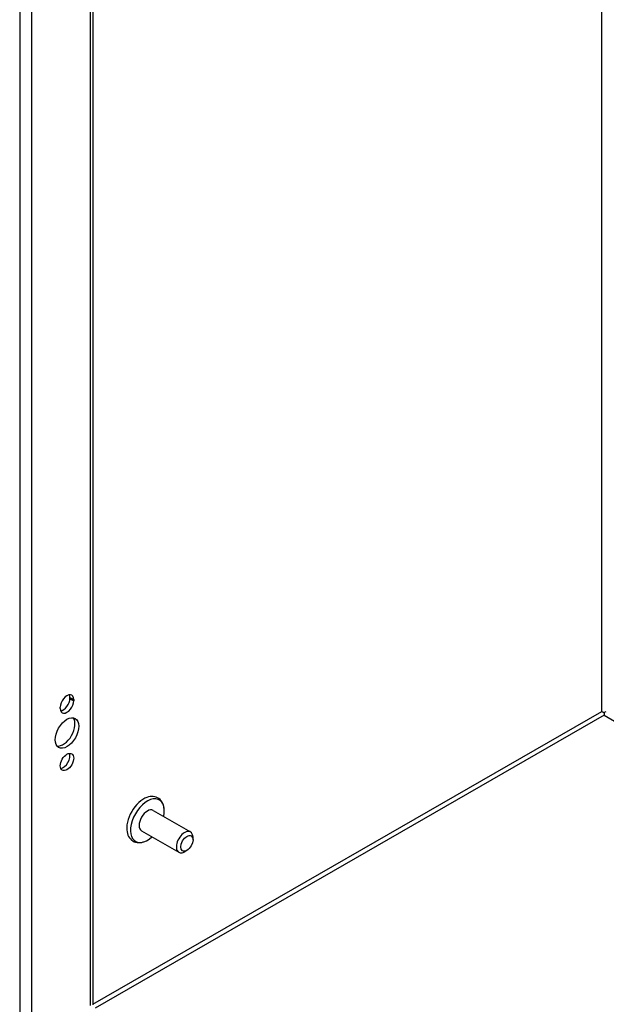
# Model space of a CAD drawing. Header units: inches. Extents: x 12 to 114, y 9 to 74.
# Tile 46 of 60: x 96.92 to 102.71, y 35.08 to 44.79. Entities that reach past the tile are written whole.
import ezdxf

# ---------------------------------------------------------------- set-up
doc = ezdxf.new("R2010")
doc.units = ezdxf.units.IN
doc.header["$MEASUREMENT"] = 0
doc.layers.add('Visible Edges(ANSI)', color=7, linetype='Continuous', lineweight=25)
doc.layers.add('Visible Tangent Edges(ANSI)', color=7, linetype='Continuous', lineweight=25)

msp = doc.modelspace()

# ---------------------------------------------------------------- linework, layer by layer
at = {"layer": 'Visible Edges(ANSI)'}
for p, q in [((97.643, 57.4423), (97.643, 35.0713)), ((97.4172, 38.0945), (97.4172, 38.1051)), ((97.3225, 37.9967), (97.3225, 38.0074)), ((97.4547, 38.0835), (97.4547, 38.0729)), ((102.6847, 37.9543), (102.6847, 37.929)), ((98.2396, 36.9894), (98.6071, 36.7778)), ((98.1237, 36.7881), (98.4912, 36.5765)), ((98.6313, 36.6988), (98.6313, 36.7244)), ((98.5716, 36.5953), (98.5495, 36.5824))]:
    msp.add_line(p, q, dxfattribs=at)
at = {"layer": 'Visible Edges(ANSI)', "flags": 128}
for points in [[(98.3478, 36.9973), (98.3462, 37.0134), (98.3433, 37.0291), (98.3391, 37.0442), (98.3334, 37.0587), (98.3263, 37.0723), (98.3176, 37.085), (98.3073, 37.0964), (98.2956, 37.1063), (98.2826, 37.1145), (98.2686, 37.1208), (98.2539, 37.1251), (98.2387, 37.1274), (98.2233, 37.1278), (98.208, 37.1264), (98.1927, 37.1233), (98.1775, 37.1188)], [(97.9807, 36.7769), (97.9843, 36.7615), (97.9894, 36.7468), (97.9959, 36.7328), (98.0039, 36.7197), (98.0135, 36.7077), (98.0246, 36.6971), (98.0371, 36.6881), (98.0507, 36.681), (98.0652, 36.6759), (98.0802, 36.6727), (98.0955, 36.6716), (98.1109, 36.6722), (98.1262, 36.6746), (98.1414, 36.6785), (98.1564, 36.6839), (98.1712, 36.6906)]]:
    msp.add_lwpolyline(points, dxfattribs=at)
at = {"layer": 'Visible Edges(ANSI)'}
for centre, major_axis, ratio, start_param, end_param in [((97.3886, 38.0454), (0.0467, 0.081), 0.578093, 5.495853, 8.637446), ((97.3511, 38.0564), (0.0467, 0.081), 0.578093, 3.553161, 5.495853), ((97.3511, 38.067), (0.0467, 0.081), 0.578093, 5.495853, 5.871617), ((97.3886, 38.0348), (-0.0467, -0.081), 0.578093, 5.495853, 8.637446), ((97.3511, 37.7756), (-0.0823, -0.143), 0.578093, 0.228681, 2.912911), ((102.6847, 37.9544), (0.031, -0.0179), 0.001672, 3.927958, 4.713356), ((102.6847, 37.9544), (0.031, 0.0179), 0.001672, 4.711422, 5.49682), ((97.3511, 37.4894), (0.0467, 0.081), 0.578093, 3.553161, 5.871617), ((98.1455, 36.9096), (-0.1186, -0.2059), 0.578093, 3.733101, 5.691677), ((98.1817, 36.8888), (0.1175, 0.2041), 0.578093, 5.228097, 10.479866), ((98.1817, 36.8888), (-0.058, -0.1006), 0.578093, 3.141593, 6.283185), ((98.5491, 36.6771), (0.058, 0.1006), 0.578093, 5.495853, 10.21211)]:
    msp.add_ellipse(centre, major_axis=major_axis, ratio=ratio, start_param=start_param, end_param=end_param, dxfattribs=at)
for centre, major_axis in [((97.3886, 37.754), (-0.0823, -0.143)), ((97.3886, 37.4678), (-0.0467, -0.081)), ((98.5714, 36.6643), (-0.0422, -0.0734))]:
    msp.add_ellipse(centre, major_axis=major_axis, ratio=0.578093, dxfattribs=at)
at = {"layer": 'Visible Tangent Edges(ANSI)'}
for p, q in [((96.9224, 57.8858), (96.9224, 34.6383)), ((97.0412, 34.7323), (97.0412, 57.7889)), ((97.6184, 57.4565), (97.6184, 35.0647)), ((102.6628, 37.967), (102.6628, 54.5516)), ((97.4172, 38.1051), (97.4547, 38.0835)), ((97.4172, 38.0945), (97.4547, 38.0729)), ((97.643, 35.0763), (102.6628, 37.967)), ((102.6847, 37.929), (97.6671, 35.0395)), ((102.6847, 37.929), (107.1054, 35.3833))]:
    msp.add_line(p, q, dxfattribs=at)

doc.saveas('drawing.dxf')
